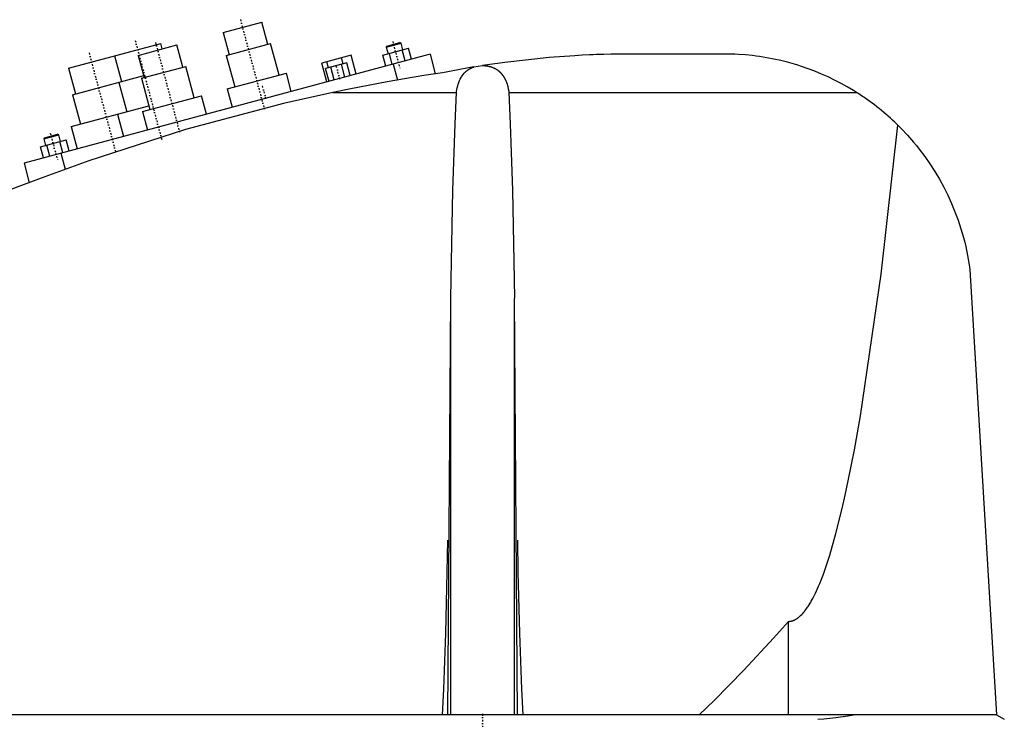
# Model space of a CAD drawing. Extents: x -602 to 168, y -1 to 818.
# Tile 5 of 7: x -461 to -204, y 452 to 636. Entities that reach past the tile are written whole.
import ezdxf

# ---------------------------------------------------------------- set-up
doc = ezdxf.new("R2010")
doc.units = 0
doc.linetypes.add('CENTER', pattern=[1.5, 0.45, -0.5, 0.05, -0.5])
doc.layers.add('AM_0', color=7, linetype='CONTINUOUS')
doc.layers.add('AM_7', color=7, linetype='CENTER')

msp = doc.modelspace()

# ---------------------------------------------------------------- linework, layer by layer
at = {"layer": 'AM_0', "color": 7, "linetype": 'CONTINUOUS'}
for p, q in [((-407.9, 632.15), (-397.76, 634.86)), ((-396.21, 629.07), (-397.76, 634.86)), ((-407.9, 632.15), (-406.35, 626.35)), ((-448.38, 622.86), (-424.23, 629.33)), ((-430.12, 626.19), (-419.98, 628.91)), ((-423.84, 627.88), (-424.23, 629.33)), ((-418.42, 623.12), (-419.98, 628.91)), ((-407.07, 626.16), (-395.48, 629.26)), ((-393.28, 621.05), (-395.48, 629.26)), ((-365.21, 628.32), (-361.34, 629.35)), ((-365.03, 628.62), (-361.65, 629.53)), ((-361.34, 629.35), (-361.65, 629.53)), ((-360.89, 627.66), (-361.34, 629.35)), ((-353.75, 626.47), (-460, 598)), ((-436.3, 626.09), (-434.49, 619.33)), ((-430.12, 626.19), (-428.57, 620.4)), ((-407.07, 626.16), (-404.87, 617.95)), ((-374.39, 626.22), (-382.11, 624.15)), ((-373.07, 621.29), (-374.39, 626.22)), ((-366.08, 626.27), (-359.39, 628.06)), ((-365.3, 623.37), (-366.08, 626.27)), ((-365.03, 628.62), (-365.21, 628.32)), ((-365.21, 628.32), (-364.75, 626.63)), ((-363.63, 623.82), (-364.41, 626.72)), ((-360.29, 624.72), (-361.06, 627.62)), ((-358.61, 625.17), (-359.39, 628.06)), ((-353.75, 626.47), (-352.38, 621.36)), ((-274, 626.5), (-305.5, 626.5)), ((-380.79, 619.22), (-382.11, 624.15)), ((-375.53, 624.26), (-381.11, 622.76)), ((-380.34, 622.97), (-380.76, 624.51)), ((-376.02, 620.5), (-376.93, 623.88)), ((-376.48, 624), (-376.89, 625.55)), ((-374.62, 620.88), (-375.53, 624.26)), ((-363.41, 623.88), (-362.3, 619.74)), ((-342.28, 623.16), (-340.04, 623.52)), ((-448.38, 622.86), (-446.56, 616.09)), ((-429.29, 620.2), (-417.7, 623.31)), ((-415.5, 615.1), (-417.7, 623.31)), ((-406.81, 617.43), (-391.35, 621.57)), ((-390.06, 616.74), (-391.35, 621.57)), ((-380.2, 619.38), (-381.11, 622.76)), ((-378.81, 619.76), (-379.71, 623.14)), ((-447.29, 615.9), (-428.69, 620.88)), ((-435.21, 619.13), (-433.14, 611.41)), ((-429.29, 620.2), (-427.09, 611.99)), ((-447.29, 615.9), (-445.22, 608.17)), ((-406.81, 617.43), (-405.51, 612.6)), ((-379.16, 616.5), (-346.87, 616.5)), ((-333.13, 616.5), (-242.19, 616.5)), ((-429.02, 611.48), (-413.57, 615.62)), ((-412.27, 610.79), (-413.57, 615.62)), ((-447.63, 607.53), (-427.35, 612.96)), ((-435.56, 610.76), (-434.01, 604.97)), ((-429.02, 611.48), (-427.73, 606.65)), ((-454.62, 604.62), (-451.24, 605.52)), ((-450.93, 605.35), (-451.24, 605.52)), ((-447.63, 607.53), (-446.08, 601.73)), ((-455.67, 602.27), (-448.98, 604.06)), ((-454.8, 604.31), (-450.93, 605.35)), ((-454.62, 604.62), (-454.8, 604.31)), ((-454.8, 604.31), (-454.34, 602.62)), ((-450.48, 603.66), (-450.93, 605.35)), ((-449.88, 600.71), (-450.65, 603.61)), ((-448.2, 601.16), (-448.98, 604.06)), ((-454.89, 599.37), (-455.67, 602.27)), ((-453.22, 599.82), (-454, 602.71)), ((-450.34, 600.59), (-449.21, 596.36)), ((-460, 598), (-458.62, 592.86)), ((-212.5, 570.12), (-205.5, 453.55)), ((-349.12, 453.55), (-348.33, 562.62)), ((-348.33, 453.55), (-348.33, 562.62)), ((-330.88, 453.55), (-331.67, 562.62)), ((-331.67, 453.55), (-331.67, 562.62)), ((-260, 453.55), (-260, 477.99)), ((-205.5, 453.55), (-597, 453.55)), ((-205.5, 453.55), (-203.5, 452.35))]:
    msp.add_line(p, q, dxfattribs=at)
for points in [[(-305.5, 626.5, 0), (-306.43, 626.48, 0), (-308.3, 626.44, 0), (-310.18, 626.38, 0), (-311.12, 626.34, 0), (-312.06, 626.3, 0), (-313.96, 626.22, 0), (-315.86, 626.11, 0), (-322.58, 625.63, 0), (-334.21, 624.36, 0), (-340.04, 623.52, 0)], [(-242.19, 616.5, 0), (-242.98, 616.99, 0), (-244.59, 617.95, 0), (-246.23, 618.86, 0), (-247.06, 619.29, 0), (-247.9, 619.72, 0), (-249.59, 620.54, 0), (-251.31, 621.3, 0), (-253.05, 622.02, 0), (-254.82, 622.69, 0), (-256.6, 623.3, 0), (-257.49, 623.59, 0), (-258.39, 623.86, 0), (-260.2, 624.37, 0), (-262.01, 624.83, 0), (-263.84, 625.23, 0), (-265.68, 625.58, 0), (-267.52, 625.88, 0), (-268.44, 626.01, 0), (-269.37, 626.12, 0), (-271.22, 626.31, 0), (-273.07, 626.45, 0), (-274, 626.5, 0)], [(-340.04, 623.52, 0), (-339.98, 623.52, 0), (-339.88, 623.52, 0), (-339.78, 623.52, 0), (-339.72, 623.51, 0), (-339.67, 623.51, 0), (-339.57, 623.51, 0), (-339.46, 623.5, 0), (-339.35, 623.49, 0), (-339.25, 623.48, 0), (-339.14, 623.47, 0), (-339.09, 623.46, 0), (-339.03, 623.46, 0), (-338.93, 623.44, 0), (-338.82, 623.43, 0), (-338.71, 623.41, 0), (-338.6, 623.39, 0), (-338.5, 623.37, 0), (-338.45, 623.36, 0), (-338.39, 623.34, 0), (-338.29, 623.32, 0), (-338.18, 623.29, 0), (-338.13, 623.28, 0), (-338.08, 623.27, 0), (-337.97, 623.24, 0), (-337.87, 623.21, 0), (-337.82, 623.19, 0), (-337.77, 623.17, 0), (-337.67, 623.14, 0), (-337.57, 623.1, 0), (-337.47, 623.07, 0), (-337.37, 623.03, 0), (-337.27, 622.99, 0), (-337.22, 622.97, 0), (-337.18, 622.95, 0), (-337.08, 622.91, 0), (-336.99, 622.86, 0), (-336.9, 622.82, 0), (-336.81, 622.77, 0), (-336.72, 622.72, 0), (-336.67, 622.7, 0), (-336.63, 622.68, 0), (-336.54, 622.63, 0), (-336.46, 622.58, 0), (-336.38, 622.53, 0), (-336.3, 622.47, 0), (-336.22, 622.42, 0), (-336.18, 622.39, 0), (-336.14, 622.37, 0), (-336.06, 622.31, 0), (-335.99, 622.26, 0), (-335.91, 622.2, 0), (-335.84, 622.14, 0), (-335.76, 622.08, 0), (-335.73, 622.05, 0), (-335.69, 622.02, 0), (-335.62, 621.96, 0), (-335.55, 621.89, 0), (-335.48, 621.83, 0), (-335.41, 621.76, 0), (-335.34, 621.7, 0), (-335.31, 621.66, 0), (-335.28, 621.63, 0), (-335.21, 621.56, 0), (-335.15, 621.49, 0), (-335.12, 621.45, 0), (-335.09, 621.42, 0), (-335.03, 621.35, 0), (-334.96, 621.27, 0), (-334.93, 621.24, 0), (-334.91, 621.2, 0), (-334.85, 621.12, 0), (-334.79, 621.05, 0), (-334.73, 620.97, 0), (-334.68, 620.89, 0), (-334.62, 620.81, 0), (-334.6, 620.77, 0), (-334.57, 620.73, 0), (-334.52, 620.65, 0), (-334.47, 620.57, 0), (-334.42, 620.49, 0), (-334.37, 620.4, 0), (-334.32, 620.32, 0), (-334.29, 620.28, 0), (-334.27, 620.23, 0), (-334.22, 620.15, 0), (-334.18, 620.06, 0), (-334.13, 619.97, 0), (-334.09, 619.88, 0), (-334.05, 619.8, 0), (-334.03, 619.75, 0), (-334.01, 619.71, 0), (-333.97, 619.61, 0), (-333.93, 619.52, 0), (-333.8, 619.2, 0), (-333.6, 618.62, 0), (-333.51, 618.33, 0), (-333.43, 618.03, 0), (-333.29, 617.42, 0), (-333.17, 616.81, 0), (-333.13, 616.5, 0)], [(-350.5, 621.65, 0), (-355.36, 620.9, 0), (-364.99, 619.26, 0), (-374.48, 617.46, 0), (-379.16, 616.5, 0)], [(-342.28, 623.16, 0), (-343.66, 622.92, 0), (-346.4, 622.44, 0), (-349.14, 621.92, 0), (-350.5, 621.65, 0)], [(-346.87, 616.5, 0), (-346.84, 616.75, 0), (-346.75, 617.24, 0), (-346.65, 617.72, 0), (-346.59, 617.96, 0), (-346.53, 618.2, 0), (-346.39, 618.67, 0), (-346.23, 619.13, 0), (-346.05, 619.57, 0), (-345.85, 620, 0), (-345.63, 620.41, 0), (-345.51, 620.61, 0), (-345.38, 620.8, 0), (-345.11, 621.17, 0), (-344.82, 621.52, 0), (-344.64, 621.71, 0), (-344.59, 621.76, 0), (-344.53, 621.82, 0), (-344.51, 621.84, 0), (-344.48, 621.87, 0), (-344.42, 621.92, 0), (-344.37, 621.97, 0), (-344.31, 622.02, 0), (-344.25, 622.07, 0), (-344.19, 622.11, 0), (-344.17, 622.14, 0), (-344.14, 622.16, 0), (-344.08, 622.21, 0), (-344.02, 622.25, 0), (-343.96, 622.3, 0), (-343.89, 622.34, 0), (-343.83, 622.39, 0), (-343.8, 622.41, 0), (-343.77, 622.43, 0), (-343.71, 622.47, 0), (-343.64, 622.51, 0), (-343.61, 622.53, 0), (-343.58, 622.55, 0), (-343.51, 622.59, 0), (-343.44, 622.63, 0), (-343.41, 622.65, 0), (-343.37, 622.67, 0), (-343.31, 622.71, 0), (-343.24, 622.75, 0), (-343.16, 622.79, 0), (-343.09, 622.82, 0), (-343.02, 622.86, 0), (-342.98, 622.88, 0), (-342.94, 622.89, 0), (-342.87, 622.93, 0), (-342.79, 622.96, 0), (-342.72, 622.99, 0), (-342.64, 623.03, 0), (-342.56, 623.06, 0), (-342.52, 623.07, 0), (-342.48, 623.09, 0), (-342.4, 623.11, 0), (-342.32, 623.14, 0), (-342.28, 623.16, 0)], [(-379.16, 616.5, 0), (-392.11, 613.6, 0), (-417.78, 606.77, 0), (-443.04, 598.59, 0), (-455.5, 594, 0)], [(-348.33, 562.62, 0), (-348.19, 572.23, 0), (-347.78, 590.84, 0), (-347.21, 608.3, 0), (-346.87, 616.5, 0)], [(-333.13, 616.5, 0), (-332.79, 608.3, 0), (-332.22, 590.84, 0), (-331.81, 572.23, 0), (-331.67, 562.62, 0)], [(-231.34, 607.89, 0), (-231.62, 608.16, 0), (-232.17, 608.7, 0), (-232.73, 609.23, 0), (-233.02, 609.49, 0), (-233.3, 609.75, 0), (-233.88, 610.26, 0), (-234.46, 610.77, 0), (-235.04, 611.27, 0), (-235.64, 611.76, 0), (-236.23, 612.25, 0), (-236.53, 612.49, 0), (-236.84, 612.73, 0), (-237.45, 613.2, 0), (-238.06, 613.66, 0), (-238.68, 614.12, 0), (-239.31, 614.57, 0), (-239.94, 615.01, 0), (-240.26, 615.23, 0), (-240.58, 615.45, 0), (-241.22, 615.87, 0), (-241.86, 616.29, 0), (-242.19, 616.5, 0)], [(-260, 477.99, 0), (-259.98, 477.99, 0), (-259.93, 477.99, 0), (-259.88, 477.99, 0), (-259.86, 478, 0), (-259.84, 478, 0), (-259.79, 478, 0), (-259.74, 478, 0), (-259.7, 478.01, 0), (-259.65, 478.01, 0), (-259.6, 478.02, 0), (-259.58, 478.02, 0), (-259.56, 478.02, 0), (-259.51, 478.03, 0), (-259.47, 478.03, 0), (-259.42, 478.04, 0), (-259.37, 478.05, 0), (-259.33, 478.06, 0), (-259.3, 478.06, 0), (-259.28, 478.07, 0), (-259.23, 478.08, 0), (-259.19, 478.09, 0), (-259.16, 478.1, 0), (-259.14, 478.1, 0), (-259.09, 478.11, 0), (-259.05, 478.13, 0), (-259.02, 478.13, 0), (-259, 478.14, 0), (-258.95, 478.15, 0), (-258.91, 478.17, 0), (-258.86, 478.18, 0), (-258.82, 478.2, 0), (-258.77, 478.22, 0), (-258.75, 478.22, 0), (-258.72, 478.23, 0), (-258.68, 478.25, 0), (-258.63, 478.27, 0), (-258.47, 478.34, 0), (-258.19, 478.47, 0), (-257.91, 478.63, 0), (-257.63, 478.82, 0), (-257.49, 478.92, 0), (-257.35, 479.02, 0), (-257.07, 479.25, 0), (-256.8, 479.5, 0), (-256.52, 479.78, 0), (-256.24, 480.07, 0), (-255.96, 480.39, 0), (-255.82, 480.56, 0), (-255.68, 480.73, 0), (-255.4, 481.1, 0), (-255.13, 481.49, 0), (-254.99, 481.69, 0), (-254.85, 481.9, 0), (-254.57, 482.33, 0), (-254.29, 482.79, 0), (-254.16, 483.02, 0), (-254.02, 483.26, 0), (-253.74, 483.76, 0), (-253.46, 484.29, 0), (-253.19, 484.84, 0), (-252.91, 485.4, 0), (-252.63, 486, 0), (-252.49, 486.3, 0), (-252.36, 486.61, 0), (-252.08, 487.25, 0), (-251.8, 487.91, 0), (-250.84, 490.39, 0), (-249.19, 495.3, 0), (-247.56, 501.01, 0), (-245.93, 507.52, 0), (-245.13, 511.07, 0), (-244.32, 514.82, 0), (-242.72, 522.92, 0), (-241.14, 531.79, 0), (-235.75, 568.88, 0), (-231.34, 607.89, 0)], [(-231.34, 607.89, 0), (-230.49, 607.04, 0), (-228.85, 605.3, 0), (-227.27, 603.5, 0), (-226.51, 602.58, 0), (-225.76, 601.65, 0), (-224.33, 599.75, 0), (-222.97, 597.8, 0), (-221.68, 595.81, 0), (-220.48, 593.78, 0), (-219.34, 591.7, 0), (-218.8, 590.65, 0), (-218.29, 589.59, 0), (-217.31, 587.44, 0), (-216.41, 585.26, 0), (-215.58, 583.04, 0), (-214.84, 580.78, 0), (-214.17, 578.48, 0), (-213.87, 577.32, 0), (-213.59, 576.15, 0), (-213.09, 573.77, 0), (-212.68, 571.35, 0), (-212.5, 570.12, 0)], [(-455.5, 594, 0), (-462.76, 591.32, 0), (-477.17, 585.67, 0), (-491.43, 579.65, 0), (-498.5, 576.51, 0)], [(-350.53, 453.55, 0), (-350.19, 460.22, 0), (-349.64, 474.87, 0), (-349.25, 490.89, 0), (-349.12, 499.25, 0)], [(-330.88, 499.25, 0), (-330.75, 490.89, 0), (-330.36, 474.87, 0), (-329.81, 460.22, 0), (-329.47, 453.55, 0)], [(-283.32, 453.55, 0), (-279.43, 457.32, 0), (-271.66, 465.22, 0), (-263.89, 473.61, 0), (-260, 477.99, 0)], [(-252.3, 452.35, 0), (-250.72, 452.49, 0), (-247.58, 452.84, 0), (-244.47, 453.29, 0), (-242.93, 453.55, 0)]]:
    msp.add_polyline3d(points, dxfattribs=at)
at = {"layer": 'AM_7', "color": 4, "linetype": 'CENTER'}
for p, q in [((-403.37, 635.54), (-396.98, 611.65)), ((-430.9, 630.08), (-423.9, 603.94)), ((-425.59, 629.58), (-419.19, 605.7)), ((-363.54, 629.82), (-361.67, 622.84)), ((-442.97, 626.85), (-435.97, 600.71)), ((-377.37, 619.96), (-378.36, 623.68)), ((-396.69, 614.78), (-397.68, 618.5)), ((-453.13, 605.81), (-451.26, 598.84)), ((-340, 453.75), (-340, 449.35))]:
    msp.add_line(p, q, dxfattribs=at)

doc.saveas('drawing.dxf')
